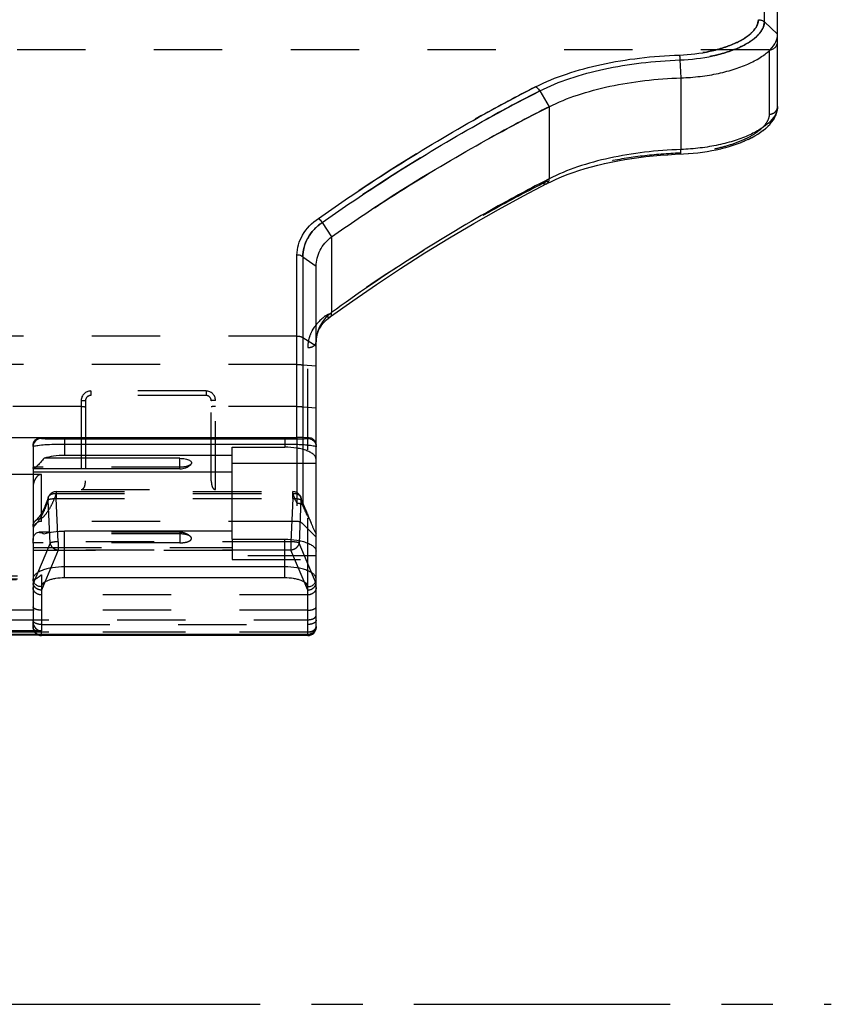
# Model space of a CAD drawing. Header units: millimetres. Extents: x 0 to 1000, y 0 to 1000.
# Tile 4 of 6: x 521 to 598, y 358 to 452. Entities that reach past the tile are written whole.
import ezdxf

# ---------------------------------------------------------------- set-up
doc = ezdxf.new("R2010")
doc.units = ezdxf.units.MM
doc.header["$LTSCALE"] = 65.185185
doc.linetypes.add('CENTER', pattern=[0.6, 0.375, -0.075, 0.075, -0.075])
doc.linetypes.add('HIDDEN', pattern=[0.2, 0.1, -0.1])
for name, color, linetype in [('ACHSEN_S', 7, 'CONTINUOUS'), ('FASEN', 7, 'CONTINUOUS'), ('FLAECHEN', 7, 'CONTINUOUS'), ('KOERPER', 7, 'CONTINUOUS'), ('KONST.EL_MIT_GEO', 7, 'CONTINUOUS')]:
    doc.layers.add(name, color=color, linetype=linetype)

msp = doc.modelspace()

# ---------------------------------------------------------------- linework, layer by layer
at = {"layer": 'ACHSEN_S', "color": 40, "linetype": 'CENTER'}
msp.add_line((401.88, 358.45), (598.12, 358.45), dxfattribs=at)
at = {"layer": 'FASEN', "color": 7, "linetype": 'Continuous'}
msp.add_line((593, 450.931), (593, 457.95), dxfattribs=at)
at = {"layer": 'FASEN', "color": 8, "linetype": 'HIDDEN'}
for p, q in [((547.734, 404.255), (549, 402.989)), ((549, 402.989), (549, 403.293))]:
    msp.add_line(p, q, dxfattribs=at)
at = {"layer": 'FASEN', "color": 7, "linetype": 'Continuous'}
for points, knots in [([(583.785, 446.778), (584.397, 446.799), (585.598, 446.892), (587.33, 447.176), (588.915, 447.592), (590.298, 448.119), (591.435, 448.732), (592.294, 449.41), (592.853, 450.138), (593, 450.683), (593, 450.931)], [0, 0, 0, 0, 0.171062, 0.335681, 0.489154, 0.627485, 0.747745, 0.84848, 0.93075, 1, 1, 1, 1]), ([(571.211, 444.02), (572.082, 444.462), (573.981, 445.227), (577.045, 446.04), (580.352, 446.569), (582.63, 446.737), (583.785, 446.778)], [0, 0, 0, 0, 0.226012, 0.47182, 0.732559, 1, 1, 1, 1]), ([(550.464, 431.626), (552.151, 432.799), (558.844, 437.289), (565.846, 441.323), (571.212, 444.02)], [0, 0, 0, 0, 0.254876, 1, 1, 1, 1]), ([(549, 428.812), (549, 429.075), (549.062, 429.606), (549.347, 430.366), (549.817, 431.06), (550.234, 431.45), (550.464, 431.626)], [0, 0, 0, 0, 0.240299, 0.483174, 0.734744, 1, 1, 1, 1])]:
    msp.add_open_spline(points, degree=3, knots=knots, dxfattribs=at)
at = {"layer": 'FASEN', "color": 8, "linetype": 'HIDDEN'}
msp.add_open_spline([(571.212, 444.02), (569.441, 443.131), (562.309, 439.375), (555.455, 435.097), (550.464, 431.626)], degree=3, knots=[0, 0, 0, 0, 0.245808, 1, 1, 1, 1], dxfattribs=at)
at = {"layer": 'FLAECHEN', "color": 8, "linetype": 'HIDDEN'}
msp.add_line((547.169, 404.489), (522.8, 404.489), dxfattribs=at)
at = {"layer": 'KOERPER', "color": 8, "linetype": 'HIDDEN'}
for p, q in [((592.2, 449.45), (407.8, 449.45)), ((536, 403.449), (523.642, 403.449)), ((536, 403.449), (536, 402.445))]:
    msp.add_line(p, q, dxfattribs=at)
at = {"layer": 'KOERPER', "color": 7, "linetype": 'Continuous'}
for p, q in [((536, 409.503), (536, 410.507)), ((536, 409.503), (522.06, 409.503)), ((523.642, 403.449), (522.559, 403.449))]:
    msp.add_line(p, q, dxfattribs=at)
msp.add_arc((536, 411.003), 1.5, 270, 313.81369, dxfattribs=at)
at = {"layer": 'KOERPER', "color": 8, "linetype": 'HIDDEN'}
msp.add_arc((536, 401.949), 1.5, 46.18631, 90, dxfattribs=at)
at = {"layer": 'KOERPER', "color": 7, "linetype": 'Continuous'}
msp.add_open_spline([(536, 410.507), (536.175, 410.507), (536.492, 410.479), (536.853, 410.374), (537.046, 410.242), (537.122, 410.134), (537.117, 410.011), (537.068, 409.949), (537.038, 409.921)], degree=3, knots=[0, 0, 0, 0, 0.362688, 0.65547, 0.762168, 0.844032, 0.915794, 1, 1, 1, 1], dxfattribs=at)
at = {"layer": 'KOERPER', "color": 8, "linetype": 'HIDDEN'}
for points, knots in [([(537.038, 409.921), (536.99, 409.875), (536.856, 409.795), (536.511, 409.681), (536.211, 409.651), (536, 409.651)], [0, 0, 0, 0, 0.183437, 0.420719, 1, 1, 1, 1]), ([(537.038, 403.031), (536.99, 403.078), (536.856, 403.157), (536.511, 403.272), (536.211, 403.301), (536, 403.301)], [0, 0, 0, 0, 0.183437, 0.420719, 1, 1, 1, 1]), ([(536, 402.445), (536.175, 402.445), (536.492, 402.473), (536.853, 402.578), (537.046, 402.71), (537.122, 402.818), (537.117, 402.941), (537.068, 403.003), (537.038, 403.031)], [0, 0, 0, 0, 0.362688, 0.65547, 0.762168, 0.844032, 0.915794, 1, 1, 1, 1])]:
    msp.add_open_spline(points, degree=3, knots=knots, dxfattribs=at)
at = {"layer": 'KONST.EL_MIT_GEO', "color": 7, "linetype": 'Continuous'}
for p, q in [((591.734, 452.107), (591.734, 459.216)), ((591.734, 452.107), (593, 450.931)), ((593, 444.057), (593, 450.931)), ((583.685, 448.489), (583.785, 446.778)), ((583.785, 446.778), (583.785, 439.948)), ((570.315, 445.528), (571.212, 444.02)), ((571.212, 444.02), (571.211, 437.152)), ((592.717, 442.991), (592.823, 443.211)), ((592.819, 443.201), (592.9, 443.421)), ((592.897, 443.411), (592.953, 443.623)), ((591.862, 441.967), (592.086, 442.172)), ((592.078, 442.164), (592.279, 442.374)), ((592.272, 442.366), (592.45, 442.58)), ((592.443, 442.571), (592.598, 442.79)), ((592.593, 442.781), (592.722, 443)), ((590.509, 441.075), (590.825, 441.247)), ((590.814, 441.24), (591.113, 441.419)), ((591.102, 441.412), (591.384, 441.598)), ((591.374, 441.591), (591.636, 441.783)), ((591.627, 441.775), (591.871, 441.974)), ((588.371, 440.235), (588.774, 440.361)), ((588.76, 440.356), (589.151, 440.49)), ((589.137, 440.485), (589.515, 440.627)), ((589.502, 440.622), (589.865, 440.771)), ((589.852, 440.766), (590.2, 440.923)), ((590.188, 440.917), (590.521, 441.081)), ((584.026, 439.528), (584.494, 439.556)), ((584.478, 439.555), (584.95, 439.593)), ((584.934, 439.592), (585.402, 439.641)), ((585.386, 439.639), (585.849, 439.698)), ((585.834, 439.696), (586.291, 439.765)), ((586.276, 439.763), (586.727, 439.842)), ((586.712, 439.839), (587.155, 439.928)), ((587.14, 439.925), (587.575, 440.023)), ((587.56, 440.019), (587.985, 440.127)), ((587.971, 440.123), (588.385, 440.24)), ((571.211, 437.152), (570.867, 436.975)), ((571.211, 437.152), (570.868, 436.972)), ((571.362, 436.874), (571.367, 436.877)), ((549.564, 432.983), (550.464, 431.626)), ((550.464, 431.626), (550.465, 424.405)), ((547.169, 412.494), (547.169, 429.888)), ((547.734, 429.707), (549, 428.812)), ((547.734, 429.707), (547.734, 412.499)), ((549, 394.402), (549, 428.812)), ((513.2, 412.494), (547.169, 412.494)), ((522.8, 412.494), (522.8, 412.401)), ((525, 412.36), (546, 412.36)), ((525, 412.36), (525, 410.78)), ((546, 412.36), (546, 411.565)), ((547.734, 412.499), (548.2, 412.508)), ((548.2, 412.401), (548.2, 412.508)), ((522, 411.693), (522, 409.651)), ((525, 411.866), (546, 411.866)), ((541, 411.565), (546, 411.565)), ((541, 402.788), (541, 411.565)), ((536, 410.507), (523.059, 410.507)), ((541, 410.78), (525, 410.78)), ((522, 409.503), (522, 402.666)), ((549, 409.996), (541, 409.996)), ((522, 409.211), (541, 409.211)), ((541, 403.574), (525, 403.574)), ((525, 399.11), (525, 403.574)), ((541, 402.788), (546, 402.788)), ((546, 399.11), (546, 402.788)), ((522, 402.425), (522, 394.912)), ((546, 400.155), (525, 400.155)), ((546, 399.11), (525, 399.11)), ((522.8, 398.268), (522.8, 394.059)), ((548.2, 393.603), (548.2, 398.268)), ((451.8, 393.727), (548.2, 393.727)), ((451.8, 393.666), (548.2, 393.666)), ((522.8, 394.059), (513.2, 394.059)), ((522.8, 393.602), (522.8, 393.666)), ((548.2, 393.602), (522.8, 393.602))]:
    msp.add_line(p, q, dxfattribs=at)
at = {"layer": 'KONST.EL_MIT_GEO', "color": 8, "linetype": 'HIDDEN'}
for p, q in [((592.2, 449.45), (592.2, 443.311)), ((593, 444.055), (593, 444.057)), ((581.117, 439.343), (581.133, 439.344)), ((581.813, 439.404), (581.829, 439.406)), ((582.514, 439.455), (582.53, 439.456)), ((583.22, 439.494), (583.236, 439.495)), ((583.722, 439.602), (583.746, 439.603)), ((583.722, 439.602), (583.746, 439.603)), ((575.841, 438.454), (575.855, 438.458)), ((576.465, 438.604), (576.479, 438.607)), ((577.1, 438.742), (577.115, 438.745)), ((577.747, 438.87), (577.762, 438.872)), ((578.404, 438.986), (578.419, 438.989)), ((579.07, 439.092), (579.085, 439.094)), ((579.745, 439.187), (579.76, 439.189)), ((580.427, 439.27), (580.443, 439.272)), ((572.925, 437.546), (572.937, 437.55)), ((573.479, 437.749), (573.492, 437.753)), ((574.048, 437.941), (574.061, 437.945)), ((574.632, 438.123), (574.645, 438.127)), ((575.23, 438.294), (575.244, 438.298)), ((571.367, 436.877), (571.374, 436.88)), ((571.866, 437.108), (571.878, 437.114)), ((572.387, 437.332), (572.399, 437.337)), ((568.757, 435.524), (568.769, 435.53)), ((566.39, 434.235), (566.402, 434.241)), ((564.035, 432.897), (564.046, 432.904)), ((561.689, 431.51), (561.7, 431.517)), ((559.357, 430.075), (559.368, 430.082)), ((557.044, 428.598), (557.055, 428.605)), ((554.752, 427.079), (554.764, 427.087)), ((552.488, 425.523), (552.493, 425.527)), ((549.673, 423.378), (549.681, 423.387)), ((549.815, 423.537), (549.823, 423.545)), ((549.899, 424.088), (550.178, 424.288)), ((549.899, 424.088), (550.179, 424.285)), ((549.967, 423.688), (549.976, 423.696)), ((550.13, 423.832), (550.14, 423.84)), ((550.303, 423.969), (550.313, 423.977)), ((549.323, 422.866), (549.328, 422.876)), ((549.427, 423.043), (549.433, 423.052)), ((549.544, 423.213), (549.55, 423.223)), ((547.169, 422.162), (452.831, 422.162)), ((547.734, 422.014), (549, 421.215)), ((549.017, 421.907), (549.018, 421.917)), ((549.048, 422.109), (549.05, 422.119)), ((549.095, 422.305), (549.098, 422.315)), ((548.2, 412.508), (548.2, 421.06)), ((547.169, 419.443), (452.831, 419.443)), ((547.734, 419.423), (549, 419.313)), ((538.5, 416.924), (527.5, 416.924)), ((527.5, 416.924), (527.5, 416.489)), ((538.5, 416.924), (538.5, 416.489)), ((526.6, 416.024), (526.6, 407.524)), ((527, 415.989), (527, 408.348)), ((538.5, 416.489), (527.5, 416.489)), ((539, 408.348), (539, 415.989)), ((539.4, 407.524), (539.4, 416.024)), ((526.6, 415.443), (473.4, 415.443)), ((547.169, 415.443), (539.4, 415.443)), ((547.734, 415.423), (549, 415.312)), ((547.169, 412.494), (547.169, 404.489)), ((547.734, 412.499), (547.734, 404.255)), ((548.2, 398.268), (548.2, 412.401)), ((536, 409.651), (522, 409.651)), ((522, 409.651), (522, 409.503)), ((522.8, 408.965), (513.2, 408.965)), ((522.8, 404.489), (522.8, 408.965)), ((526.6, 407.524), (539.4, 407.524)), ((523.63, 402.424), (523.445, 406.529)), ((524.218, 407.328), (546.782, 407.328)), ((524.218, 407.328), (524.218, 406.66)), ((524.218, 407.151), (546.782, 407.151)), ((524.218, 406.66), (546.782, 406.66)), ((524.402, 402.556), (524.218, 406.66)), ((546.782, 406.66), (546.598, 402.556)), ((546.782, 406.66), (546.782, 407.328)), ((547.554, 406.528), (547.37, 402.424)), ((536, 403.301), (523.059, 403.301)), ((541, 402.788), (541, 400.858)), ((522, 402.425), (522, 402.666)), ((536, 402.445), (522, 402.445)), ((522, 402.005), (541, 402.005)), ((523.63, 402.424), (522.008, 398.568)), ((546.598, 402.556), (524.402, 402.556)), ((524.402, 402.556), (524.402, 401.749)), ((546.598, 402.556), (546.598, 401.749)), ((548.992, 398.568), (547.37, 402.424)), ((541, 401.708), (522, 401.708)), ((524.402, 401.749), (522.8, 397.94)), ((546.598, 401.749), (524.402, 401.749)), ((549, 401.219), (541, 401.219)), ((541, 400.858), (549, 400.858)), ((548.2, 397.94), (546.598, 401.749)), ((513.2, 399.406), (522.8, 399.406)), ((513.998, 399.027), (522.002, 399.027)), ((514, 399.316), (522, 399.316)), ((522.8, 399.406), (522.8, 398.268)), ((513.916, 398.966), (522.084, 398.966)), ((548.2, 397.484), (522.8, 397.484)), ((548.2, 396.027), (451.8, 396.027)), ((451.8, 395.115), (548.2, 395.115)), ((522, 394.402), (522, 394.912)), ((522.8, 394.66), (548.2, 394.66)), ((451.8, 393.959), (548.2, 393.959)), ((522.8, 393.666), (522.8, 394.059)), ((548.2, 393.915), (522.8, 393.915))]:
    msp.add_line(p, q, dxfattribs=at)
at = {"layer": 'KONST.EL_MIT_GEO', "color": 7, "linetype": 'Continuous'}
for points in [[(592.951, 443.613), (592.984, 443.805), (592.999, 443.986), (593, 444.055)], [(592.953, 443.623), (592.985, 443.814), (592.999, 443.995)], [(571.01, 436.7), (571.374, 436.88), (571.878, 437.114), (572.399, 437.337), (572.937, 437.55), (573.492, 437.753), (574.061, 437.945), (574.645, 438.127), (575.244, 438.298), (575.855, 438.458), (576.479, 438.607), (577.115, 438.745), (577.762, 438.872), (578.419, 438.989), (579.085, 439.094), (579.76, 439.189), (580.443, 439.272), (581.133, 439.344), (581.829, 439.406), (582.53, 439.456), (583.236, 439.495), (584.036, 439.528)], [(550.367, 424.017), (552.493, 425.527), (554.764, 427.087), (557.055, 428.605), (559.368, 430.082), (561.7, 431.517), (564.046, 432.904), (566.402, 434.241), (568.769, 435.53), (571.01, 436.7)], [(549, 421.61), (549.002, 421.711), (549.018, 421.917), (549.05, 422.119), (549.098, 422.315), (549.16, 422.507), (549.237, 422.694), (549.328, 422.876), (549.433, 423.052), (549.55, 423.223), (549.681, 423.387), (549.823, 423.545), (549.976, 423.696), (550.14, 423.84), (550.313, 423.977), (550.367, 424.017)]]:
    msp.add_lwpolyline(points, dxfattribs=at)
at = {"layer": 'KONST.EL_MIT_GEO', "color": 8, "linetype": 'HIDDEN'}
for points in [[(549.157, 422.497), (549.233, 422.684), (549.237, 422.694)], [(549, 421.61), (549.002, 421.701), (549.002, 421.711)], [(523.459, 406.78), (523.44, 406.722), (523.381, 406.553), (523.322, 406.389), (523.262, 406.233), (523.202, 406.082), (523.142, 405.939), (523.082, 405.803), (523.022, 405.673), (522.999, 405.627)], [(547.788, 406.105), (547.756, 406.186), (547.72, 406.279), (547.684, 406.375), (547.648, 406.473), (547.612, 406.573), (547.576, 406.676), (547.541, 406.78)], [(522.999, 405.626), (522.939, 405.507), (522.84, 405.322), (522.743, 405.158), (522.649, 405.015), (522.56, 404.891), (522.474, 404.785), (522.394, 404.698), (522.319, 404.628), (522.284, 404.598)], [(547.996, 405.637), (547.945, 405.744), (547.88, 405.887), (547.816, 406.039), (547.788, 406.105)]]:
    msp.add_lwpolyline(points, dxfattribs=at)
for centre, radius, start, end in [((592.2, 450.25), 0.8, 270, 360), ((578.899, 420.423), 18.271, 115.86487, 116.85379), ((552.326, 421.61), 3.326, 177.9625, 180.00028), ((527.5, 416.024), 0.9, 90.00118, 179.99901), ((538.5, 416.024), 0.9, 0.00095, 89.99886), ((527.5, 415.989), 0.5, 90.0003, 180.00229), ((538.5, 415.989), 0.5, 359.99779, 89.99959), ((524.218, 406.528), 0.8, 90, 161.63742), ((546.782, 406.528), 0.8, 18.37962, 90), ((554.677, 409.772), 8.313, 203.38782, 205.41425), ((547.295, 405.486), 0.705, 51.43708, 56.6215), ((522.8, 403.689), 0.8, 90, 180), ((547.169, 403.689), 0.8, 45, 90), ((522.12, 399.049), 0.12, 180.0465, 190.35643), ((522.216, 395.074), 0.216, 180.04426, 189.60986), ((522.8, 394.402), 0.8, 180, 246.97712)]:
    msp.add_arc(centre, radius, start, end, dxfattribs=at)
at = {"layer": 'KONST.EL_MIT_GEO', "color": 7, "linetype": 'Continuous'}
for centre, radius, start, end in [((553.087, 420.97), 4.322, 127.35948, 132.0775), ((522.932, 409.675), 0.932, 181.47663, 182.73969), ((522.44, 409.632), 0.44, 177.43936, 179.99929), ((526.87, 402.388), 4.87, 178.23969, 179.3307), ((522.44, 402.425), 0.44, 177.43936, 179.99929), ((548.2, 394.466), 0.8, 270, 360), ((548.2, 394.402), 0.8, 270, 360), ((548.702, 394.402), 0.298, 351.77275, 359.97135), ((522.8, 394.402), 0.8, 246.97712, 270), ((548.2, 394.593), 0.865, 270.01341, 283.87166)]:
    msp.add_arc(centre, radius, start, end, dxfattribs=at)
at = {"layer": 'KONST.EL_MIT_GEO', "color": 8, "linetype": 'HIDDEN'}
for centre, major_axis, start_param, end_param in [((522.8, 400.583), (0.733, 2.123), -3.55225, -3.412734), ((548.2, 400.583), (-0.733, 2.123), -2.870451, -2.730936)]:
    msp.add_ellipse(centre, major_axis=major_axis, ratio=0.150462, start_param=start_param, end_param=end_param, dxfattribs=at)
at = {"layer": 'KONST.EL_MIT_GEO', "color": 7, "linetype": 'Continuous'}
msp.add_ellipse((522.8, 394.912), major_axis=(0, 0.854), ratio=0.937229, start_param=1.570796, end_param=3.141593, dxfattribs=at)
at = {"layer": 'KONST.EL_MIT_GEO', "color": 8, "linetype": 'HIDDEN'}
for points, knots in [([(591.169, 452.325), (591.167, 452.128), (591.046, 451.693), (590.595, 451.112), (589.901, 450.564), (588.978, 450.064), (587.851, 449.632), (586.067, 449.16), (584.628, 448.992), (583.64, 448.957)], [0, 0, 0, 0, 0.067622, 0.148704, 0.248633, 0.368533, 0.507039, 0.661248, 1, 1, 1, 1]), ([(591.734, 452.107), (591.735, 451.895), (591.608, 451.427), (591.126, 450.801), (590.383, 450.212), (589.394, 449.675), (588.188, 449.211), (586.801, 448.843), (585.281, 448.59), (584.225, 448.508), (583.685, 448.489)], [0, 0, 0, 0, 0.067857, 0.149094, 0.249168, 0.36917, 0.507669, 0.661711, 0.827351, 1, 1, 1, 1]), ([(583.64, 448.957), (583.645, 448.929), (583.667, 448.774), (583.678, 448.617), (583.685, 448.489)], [0, 0, 0, 0, 0.180686, 1, 1, 1, 1]), ([(569.92, 445.92), (568.168, 445.027), (561.043, 441.226), (554.204, 436.895), (549.214, 433.374)], [0, 0, 0, 0, 0.243525, 1, 1, 1, 1]), ([(570.316, 445.528), (568.56, 444.636), (561.421, 440.834), (554.566, 436.504), (549.564, 432.983)], [0, 0, 0, 0, 0.243579, 1, 1, 1, 1]), ([(592.2, 443.311), (592.304, 443.311), (592.511, 443.349), (592.776, 443.513), (592.957, 443.76), (593, 443.958), (593, 444.055)], [0, 0, 0, 0, 0.258011, 0.511382, 0.758091, 1, 1, 1, 1]), ([(592.2, 443.311), (592.2, 443.095), (592.06, 442.614), (591.543, 441.976), (590.753, 441.372), (589.705, 440.821), (588.432, 440.344), (586.976, 439.966), (585.387, 439.706), (584.284, 439.622), (583.722, 439.602)], [0, 0, 0, 0, 0.066147, 0.146931, 0.247542, 0.368505, 0.507864, 0.662324, 0.827845, 1, 1, 1, 1]), ([(583.722, 439.602), (582.514, 439.559), (580.142, 439.383), (576.705, 438.828), (573.525, 437.982), (571.553, 437.183), (570.646, 436.724)], [0, 0, 0, 0, 0.268932, 0.528623, 0.773622, 1, 1, 1, 1]), ([(583.722, 439.602), (583.726, 439.58), (583.732, 439.557), (583.742, 439.516), (583.75, 439.516)], [0, 0, 0, 0, 0.720054, 1, 1, 1, 1]), ([(583.722, 439.602), (583.726, 439.58), (583.732, 439.557), (583.742, 439.516), (583.75, 439.516)], [0, 0, 0, 0, 0.72006, 1, 1, 1, 1]), ([(570.646, 436.724), (568.887, 435.833), (561.734, 432.027), (554.884, 427.657), (549.899, 424.088)], [0, 0, 0, 0, 0.243298, 1, 1, 1, 1]), ([(570.646, 436.724), (570.706, 436.693), (570.828, 436.652), (570.958, 436.673), (571.01, 436.7)], [0, 0, 0, 0, 0.537991, 1, 1, 1, 1]), ([(549.564, 432.984), (549.015, 432.591), (548.3, 431.847), (547.811, 430.637), (547.733, 430.014), (547.734, 429.707)], [0, 0, 0, 0, 0.521476, 0.762972, 1, 1, 1, 1]), ([(549.564, 432.983), (549.546, 433.026), (549.493, 433.128), (549.369, 433.257), (549.267, 433.339), (549.214, 433.374)], [0, 0, 0, 0, 0.260792, 0.643419, 1, 1, 1, 1]), ([(549.899, 424.088), (549.392, 423.725), (548.73, 423.038), (548.274, 421.92), (548.2, 421.343), (548.2, 421.06)], [0, 0, 0, 0, 0.521052, 0.762862, 1, 1, 1, 1]), ([(549.899, 424.088), (549.978, 424.035), (550.127, 423.956), (550.311, 423.976), (550.367, 424.017)], [0, 0, 0, 0, 0.577404, 1, 1, 1, 1]), ([(547.169, 422.162), (547.221, 422.162), (547.416, 422.15), (547.612, 422.091), (547.734, 422.014)], [0, 0, 0, 0, 0.265574, 1, 1, 1, 1]), ([(548.2, 421.06), (548.303, 421.06), (548.502, 421.086), (548.764, 421.2), (548.95, 421.379), (549, 421.537), (549, 421.61)], [0, 0, 0, 0, 0.290733, 0.559473, 0.793677, 1, 1, 1, 1]), ([(547.169, 419.443), (547.221, 419.443), (547.409, 419.442), (547.598, 419.435), (547.734, 419.423)], [0, 0, 0, 0, 0.275608, 1, 1, 1, 1]), ([(526.6, 416.024), (526.651, 416.024), (526.745, 416.022), (526.857, 416.016), (526.928, 416.009), (526.966, 416.003), (526.987, 415.998), (527, 415.992), (527, 415.989)], [0, 0, 0, 0, 0.378523, 0.699801, 0.823499, 0.916079, 0.97462, 1, 1, 1, 1]), ([(539.4, 416.024), (539.349, 416.024), (539.255, 416.022), (539.143, 416.016), (539.072, 416.009), (539.034, 416.003), (539.013, 415.998), (539, 415.992), (539, 415.989)], [0, 0, 0, 0, 0.378523, 0.699801, 0.823499, 0.916079, 0.97462, 1, 1, 1, 1]), ([(526.6, 415.443), (526.651, 415.443), (526.745, 415.442), (526.857, 415.436), (526.928, 415.429), (526.966, 415.423), (526.987, 415.418), (527, 415.412), (527, 415.408)], [0, 0, 0, 0, 0.378523, 0.699801, 0.823499, 0.916079, 0.97462, 1, 1, 1, 1]), ([(539.4, 415.443), (539.349, 415.443), (539.255, 415.442), (539.143, 415.436), (539.072, 415.429), (539.034, 415.423), (539.013, 415.418), (539, 415.412), (539, 415.408)], [0, 0, 0, 0, 0.378523, 0.699801, 0.823499, 0.916079, 0.97462, 1, 1, 1, 1]), ([(547.169, 415.443), (547.221, 415.443), (547.409, 415.441), (547.598, 415.434), (547.734, 415.423)], [0, 0, 0, 0, 0.275608, 1, 1, 1, 1]), ([(522.8, 408.965), (522.731, 408.965), (522.591, 408.932), (522.418, 408.812), (522.282, 408.653), (522.141, 408.414), (522.03, 408.082), (522, 407.805), (522, 407.666)], [0, 0, 0, 0, 0.12481, 0.249868, 0.375035, 0.500196, 0.750031, 1, 1, 1, 1]), ([(526.6, 407.524), (526.657, 407.524), (526.757, 407.565), (526.874, 407.697), (526.95, 407.879), (526.992, 408.109), (527, 408.267), (527, 408.348)], [0, 0, 0, 0, 0.172361, 0.297992, 0.525427, 0.756384, 1, 1, 1, 1]), ([(539, 408.348), (539, 408.267), (539.008, 408.109), (539.05, 407.879), (539.126, 407.697), (539.243, 407.565), (539.343, 407.524), (539.4, 407.524)], [0, 0, 0, 0, 0.243622, 0.474584, 0.702026, 0.827665, 1, 1, 1, 1]), ([(523.445, 406.529), (523.407, 406.414), (523.26, 405.989), (523.089, 405.572), (522.946, 405.277)], [0, 0, 0, 0, 0.270148, 1, 1, 1, 1]), ([(523.446, 406.528), (523.441, 406.55), (523.429, 406.633), (523.439, 406.72), (523.459, 406.78)], [0, 0, 0, 0, 0.256728, 1, 1, 1, 1]), ([(524.218, 406.66), (524.132, 406.656), (523.969, 406.645), (523.746, 406.617), (523.574, 406.581), (523.478, 406.55), (523.446, 406.528)], [0, 0, 0, 0, 0.327834, 0.622212, 0.853374, 1, 1, 1, 1]), ([(523.459, 406.78), (523.48, 406.844), (523.555, 406.968), (523.807, 407.146), (524.058, 407.172), (524.218, 407.151)], [0, 0, 0, 0, 0.223844, 0.463057, 1, 1, 1, 1]), ([(524.218, 407.151), (524.18, 407.043), (524.032, 406.644), (523.862, 406.253), (523.719, 405.977)], [0, 0, 0, 0, 0.269619, 1, 1, 1, 1]), ([(546.782, 407.151), (546.866, 407.16), (547.032, 407.164), (547.262, 407.097), (547.445, 406.968), (547.52, 406.844), (547.541, 406.78)], [0, 0, 0, 0, 0.279464, 0.539643, 0.777489, 1, 1, 1, 1]), ([(547.047, 406.472), (547.024, 406.526), (546.93, 406.749), (546.843, 406.977), (546.782, 407.151)], [0, 0, 0, 0, 0.23985, 1, 1, 1, 1]), ([(547.554, 406.528), (547.522, 406.55), (547.426, 406.581), (547.254, 406.617), (547.031, 406.645), (546.868, 406.656), (546.782, 406.66)], [0, 0, 0, 0, 0.146762, 0.378045, 0.672411, 1, 1, 1, 1]), ([(547.82, 405.804), (547.797, 405.861), (547.702, 406.1), (547.616, 406.343), (547.554, 406.528)], [0, 0, 0, 0, 0.23969, 1, 1, 1, 1]), ([(523.719, 405.977), (523.588, 405.726), (523.327, 405.288), (522.979, 404.906), (522.8, 404.768)], [0, 0, 0, 0, 0.55591, 1, 1, 1, 1]), ([(547.683, 406.074), (547.647, 406.098), (547.489, 406.183), (547.304, 406.212), (547.169, 406.204)], [0, 0, 0, 0, 0.242911, 1, 1, 1, 1]), ([(547.996, 405.637), (547.963, 405.705), (547.909, 405.809), (547.823, 405.944), (547.768, 406.01), (547.734, 406.037)], [0, 0, 0, 0, 0.471837, 0.731225, 1, 1, 1, 1]), ([(548.382, 404.686), (548.331, 404.765), (548.117, 405.124), (547.942, 405.505), (547.82, 405.804)], [0, 0, 0, 0, 0.22548, 1, 1, 1, 1]), ([(548.382, 404.686), (548.355, 404.758), (548.236, 405.079), (548.111, 405.398), (547.996, 405.637)], [0, 0, 0, 0, 0.225476, 1, 1, 1, 1]), ([(522.946, 405.277), (522.813, 405.003), (522.547, 404.529), (522.187, 404.112), (522, 403.965)], [0, 0, 0, 0, 0.56085, 1, 1, 1, 1]), ([(522.284, 404.598), (522.355, 404.655), (522.521, 404.744), (522.707, 404.771), (522.8, 404.768)], [0, 0, 0, 0, 0.497289, 1, 1, 1, 1]), ([(548.382, 404.686), (548.429, 404.556), (548.611, 404.082), (548.822, 403.618), (549, 403.293)], [0, 0, 0, 0, 0.271541, 1, 1, 1, 1]), ([(522, 404.009), (522, 404.121), (522.051, 404.348), (522.196, 404.529), (522.284, 404.598)], [0, 0, 0, 0, 0.500614, 1, 1, 1, 1]), ([(524.402, 402.556), (524.316, 402.552), (524.153, 402.541), (523.93, 402.513), (523.758, 402.476), (523.662, 402.445), (523.63, 402.424)], [0, 0, 0, 0, 0.327589, 0.621955, 0.853238, 1, 1, 1, 1]), ([(523.63, 402.424), (523.657, 402.253), (523.866, 401.922), (524.217, 401.772), (524.402, 401.749)], [0, 0, 0, 0, 0.480147, 1, 1, 1, 1]), ([(547.37, 402.424), (547.338, 402.445), (547.242, 402.476), (547.07, 402.513), (546.847, 402.541), (546.684, 402.552), (546.598, 402.556)], [0, 0, 0, 0, 0.146762, 0.378045, 0.672411, 1, 1, 1, 1]), ([(547.37, 402.424), (547.343, 402.253), (547.134, 401.922), (546.783, 401.772), (546.598, 401.749)], [0, 0, 0, 0, 0.480147, 1, 1, 1, 1]), ([(522.002, 399.027), (522.005, 399.01), (522.025, 398.973), (522.065, 398.966), (522.084, 398.966)], [0, 0, 0, 0, 0.485081, 1, 1, 1, 1]), ([(522.106, 398.967), (522.156, 398.973), (522.266, 399.017), (522.503, 399.157), (522.68, 399.3), (522.8, 399.406)], [0, 0, 0, 0, 0.18191, 0.420622, 1, 1, 1, 1]), ([(522.8, 397.484), (522.696, 397.484), (522.49, 397.52), (522.224, 397.675), (522.043, 397.912), (522, 398.103), (522, 398.196)], [0, 0, 0, 0, 0.263698, 0.519521, 0.763919, 1, 1, 1, 1]), ([(522.8, 397.94), (522.614, 397.951), (522.255, 398.074), (522.035, 398.401), (522.008, 398.568)], [0, 0, 0, 0, 0.523944, 1, 1, 1, 1]), ([(548.2, 397.94), (548.386, 397.951), (548.745, 398.074), (548.965, 398.401), (548.992, 398.568)], [0, 0, 0, 0, 0.523944, 1, 1, 1, 1]), ([(549, 398.196), (549, 398.103), (548.957, 397.912), (548.776, 397.675), (548.51, 397.52), (548.304, 397.484), (548.2, 397.484)], [0, 0, 0, 0, 0.236081, 0.480479, 0.736302, 1, 1, 1, 1]), ([(522.8, 396.027), (522.698, 396.027), (522.501, 396.044), (522.223, 396.109), (522, 396.247), (522, 396.357)], [0, 0, 0, 0, 0.338596, 0.635326, 1, 1, 1, 1]), ([(548.2, 396.027), (548.302, 396.027), (548.499, 396.044), (548.777, 396.109), (549, 396.247), (549, 396.357)], [0, 0, 0, 0, 0.338596, 0.635326, 1, 1, 1, 1]), ([(548.2, 395.115), (548.303, 395.115), (548.477, 395.132), (548.703, 395.202), (548.862, 395.291), (548.971, 395.405), (549, 395.498), (549, 395.541)], [0, 0, 0, 0, 0.314781, 0.530331, 0.716309, 0.869726, 1, 1, 1, 1]), ([(522, 394.402), (522, 394.306), (522.043, 394.108), (522.223, 393.863), (522.489, 393.7), (522.696, 393.663), (522.8, 393.663)], [0, 0, 0, 0, 0.24081, 0.487081, 0.740914, 1, 1, 1, 1]), ([(522.8, 393.915), (522.697, 393.915), (522.5, 393.938), (522.241, 394.037), (522.053, 394.192), (522, 394.337), (522, 394.402)], [0, 0, 0, 0, 0.302584, 0.577462, 0.807619, 1, 1, 1, 1]), ([(522.8, 394.66), (522.703, 394.66), (522.515, 394.679), (522.226, 394.762), (522.024, 394.916), (522.003, 395.038)], [0, 0, 0, 0, 0.315366, 0.599627, 1, 1, 1, 1]), ([(549, 395.074), (549, 395.018), (548.942, 394.889), (548.754, 394.763), (548.498, 394.679), (548.303, 394.66), (548.2, 394.66)], [0, 0, 0, 0, 0.174182, 0.39946, 0.682277, 1, 1, 1, 1]), ([(548.2, 393.959), (548.303, 393.959), (548.501, 393.982), (548.761, 394.087), (548.948, 394.25), (549, 394.398), (549, 394.466)], [0, 0, 0, 0, 0.298669, 0.571484, 0.802938, 1, 1, 1, 1]), ([(548.2, 393.663), (548.304, 393.663), (548.511, 393.7), (548.777, 393.863), (548.957, 394.108), (549, 394.306), (549, 394.402)], [0, 0, 0, 0, 0.25908, 0.512913, 0.759184, 1, 1, 1, 1]), ([(548.952, 394.235), (548.888, 394.128), (548.637, 393.96), (548.356, 393.915), (548.2, 393.915)], [0, 0, 0, 0, 0.444525, 1, 1, 1, 1])]:
    msp.add_open_spline(points, degree=3, knots=knots, dxfattribs=at)
at = {"layer": 'KONST.EL_MIT_GEO', "color": 7, "linetype": 'Continuous'}
for points, knots in [([(583.64, 448.957), (584.628, 448.992), (586.068, 449.16), (587.851, 449.632), (588.978, 450.064), (589.901, 450.564), (590.595, 451.112), (591.046, 451.693), (591.167, 452.128), (591.169, 452.325)], [0, 0, 0, 0, 0.338748, 0.492958, 0.631465, 0.751365, 0.851294, 0.932378, 1, 1, 1, 1]), ([(583.685, 448.489), (584.741, 448.526), (586.28, 448.705), (588.188, 449.211), (589.394, 449.675), (590.383, 450.212), (591.126, 450.801), (591.608, 451.427), (591.735, 451.895), (591.734, 452.107)], [0, 0, 0, 0, 0.338065, 0.492158, 0.630705, 0.750748, 0.850856, 0.93212, 1, 1, 1, 1]), ([(591.169, 452.325), (591.272, 452.325), (591.48, 452.288), (591.66, 452.177), (591.734, 452.107)], [0, 0, 0, 0, 0.504716, 1, 1, 1, 1]), ([(569.92, 445.92), (570.866, 446.402), (572.927, 447.241), (576.259, 448.137), (579.871, 448.724), (582.368, 448.913), (583.64, 448.957)], [0, 0, 0, 0, 0.225246, 0.469852, 0.72999, 1, 1, 1, 1]), ([(583.64, 448.957), (583.645, 448.93), (583.667, 448.774), (583.678, 448.617), (583.685, 448.489)], [0, 0, 0, 0, 0.180649, 1, 1, 1, 1]), ([(570.315, 445.528), (571.239, 445.999), (573.249, 446.817), (576.496, 447.69), (580.014, 448.262), (582.446, 448.445), (583.685, 448.489)], [0, 0, 0, 0, 0.22547, 0.470149, 0.730202, 1, 1, 1, 1]), ([(549.211, 433.372), (550.904, 434.567), (557.581, 439.109), (564.57, 443.196), (569.92, 445.92)], [0, 0, 0, 0, 0.256636, 1, 1, 1, 1]), ([(569.92, 445.92), (569.958, 445.901), (570.117, 445.801), (570.242, 445.652), (570.316, 445.528)], [0, 0, 0, 0, 0.227403, 1, 1, 1, 1]), ([(549.564, 432.983), (551.26, 434.178), (557.952, 438.719), (564.956, 442.804), (570.316, 445.528)], [0, 0, 0, 0, 0.256579, 1, 1, 1, 1]), ([(593, 444.057), (593, 443.817), (592.851, 443.285), (592.294, 442.575), (591.438, 441.906), (590.301, 441.296), (588.919, 440.769), (587.334, 440.351), (585.601, 440.064), (584.398, 439.97), (583.785, 439.948)], [0, 0, 0, 0, 0.06732, 0.148608, 0.249138, 0.369697, 0.508573, 0.662645, 0.827939, 1, 1, 1, 1]), ([(583.785, 439.948), (582.621, 439.907), (580.338, 439.735), (577.031, 439.197), (573.974, 438.374), (572.082, 437.598), (571.211, 437.152)], [0, 0, 0, 0, 0.26917, 0.52893, 0.773813, 1, 1, 1, 1]), ([(583.75, 439.516), (583.754, 439.516), (583.761, 439.529), (583.765, 439.55), (583.771, 439.587), (583.778, 439.662), (583.783, 439.784), (583.785, 439.889), (583.785, 439.948)], [0, 0, 0, 0, 0.024317, 0.077856, 0.162839, 0.278409, 0.593391, 1, 1, 1, 1]), ([(570.867, 436.975), (569.138, 436.086), (562.104, 432.289), (555.367, 427.946), (550.465, 424.405)], [0, 0, 0, 0, 0.24332, 1, 1, 1, 1]), ([(571.01, 436.7), (571.078, 436.734), (571.197, 436.88), (571.215, 437.057), (571.212, 437.152)], [0, 0, 0, 0, 0.445809, 1, 1, 1, 1]), ([(547.169, 429.888), (547.174, 430.216), (547.273, 430.882), (547.828, 432.172), (548.612, 432.957), (549.211, 433.372)], [0, 0, 0, 0, 0.235742, 0.476827, 1, 1, 1, 1]), ([(547.734, 429.707), (547.733, 430.014), (547.811, 430.636), (548.3, 431.847), (549.015, 432.591), (549.564, 432.984)], [0, 0, 0, 0, 0.237017, 0.478526, 1, 1, 1, 1]), ([(549.564, 432.984), (549.544, 433.026), (549.49, 433.126), (549.366, 433.255), (549.264, 433.337), (549.211, 433.372)], [0, 0, 0, 0, 0.261036, 0.643704, 1, 1, 1, 1]), ([(547.734, 429.707), (547.697, 429.739), (547.53, 429.852), (547.321, 429.888), (547.169, 429.888)], [0, 0, 0, 0, 0.242136, 1, 1, 1, 1]), ([(550.367, 424.017), (550.416, 424.052), (550.489, 424.185), (550.478, 424.327), (550.464, 424.405)], [0, 0, 0, 0, 0.433048, 1, 1, 1, 1]), ([(550.191, 424.178), (549.837, 423.858), (549.249, 423.107), (549.018, 422.178), (549.002, 421.728)], [0, 0, 0, 0, 0.514549, 1, 1, 1, 1]), ([(522, 411.693), (522, 411.897), (522.17, 412.323), (522.596, 412.494), (522.8, 412.494)], [0, 0, 0, 0, 0.499927, 1, 1, 1, 1]), ([(522.8, 412.401), (522.596, 412.401), (522.171, 412.231), (522, 411.806), (522, 411.602)], [0, 0, 0, 0, 0.500027, 1, 1, 1, 1]), ([(522.8, 412.401), (522.8, 412.398), (522.82, 412.397), (522.843, 412.392), (522.895, 412.389), (522.961, 412.385), (523.048, 412.382), (523.2, 412.377), (523.433, 412.372), (523.759, 412.366), (524.139, 412.363), (524.559, 412.36), (524.851, 412.36), (525, 412.36)], [0, 0, 0, 0, 0.004774, 0.018155, 0.040285, 0.071107, 0.11051, 0.158329, 0.27823, 0.427952, 0.602931, 0.79649, 1, 1, 1, 1]), ([(546, 412.36), (546.149, 412.36), (546.441, 412.36), (546.861, 412.363), (547.241, 412.366), (547.567, 412.372), (547.8, 412.377), (547.952, 412.382), (548.039, 412.385), (548.105, 412.389), (548.157, 412.392), (548.18, 412.397), (548.2, 412.398), (548.2, 412.401)], [0, 0, 0, 0, 0.20351, 0.397069, 0.572048, 0.721771, 0.841671, 0.889491, 0.928894, 0.959716, 0.981845, 0.995224, 1, 1, 1, 1]), ([(547.734, 412.499), (547.696, 412.498), (547.507, 412.495), (547.319, 412.494), (547.169, 412.494)], [0, 0, 0, 0, 0.204367, 1, 1, 1, 1]), ([(548.2, 412.508), (548.284, 412.51), (548.468, 412.485), (548.74, 412.339), (548.95, 412.067), (549, 411.831), (549, 411.716)], [0, 0, 0, 0, 0.201229, 0.438807, 0.724506, 1, 1, 1, 1]), ([(548.2, 412.401), (548.404, 412.401), (548.829, 412.231), (549, 411.806), (549, 411.602)], [0, 0, 0, 0, 0.500027, 1, 1, 1, 1]), ([(522, 411.602), (522, 411.614), (522.03, 411.644), (522.063, 411.656), (522.086, 411.664)], [0, 0, 0, 0, 0.34853, 1, 1, 1, 1]), ([(522.086, 411.664), (522.135, 411.682), (522.262, 411.712), (522.609, 411.767), (523.197, 411.818), (524.042, 411.857), (524.667, 411.866), (525, 411.866)], [0, 0, 0, 0, 0.054274, 0.133191, 0.35935, 0.659046, 1, 1, 1, 1]), ([(546, 411.866), (546.376, 411.866), (546.922, 411.857), (547.616, 411.826), (548.056, 411.796), (548.42, 411.76), (548.697, 411.72), (548.871, 411.682), (548.959, 411.647), (548.987, 411.628), (548.995, 411.617)], [0, 0, 0, 0, 0.373763, 0.542057, 0.689604, 0.811733, 0.905103, 0.967721, 0.987428, 1, 1, 1, 1]), ([(549, 410.417), (549, 410.494), (548.951, 410.664), (548.764, 410.882), (548.479, 411.076), (548.104, 411.245), (547.652, 411.384), (546.946, 411.525), (546.384, 411.565), (546, 411.565)], [0, 0, 0, 0, 0.067703, 0.148155, 0.247967, 0.368476, 0.507968, 0.662946, 1, 1, 1, 1]), ([(523.059, 410.507), (522.954, 410.381), (522.75, 410.148), (522.499, 409.877), (522.322, 409.696), (522.216, 409.596), (522.135, 409.531), (522.081, 409.503), (522.06, 409.503)], [0, 0, 0, 0, 0.346613, 0.650796, 0.777202, 0.879913, 0.954504, 1, 1, 1, 1]), ([(525, 410.78), (524.655, 410.78), (523.999, 410.737), (523.354, 410.603), (523.059, 410.507)], [0, 0, 0, 0, 0.527156, 1, 1, 1, 1]), ([(522.06, 409.503), (522.051, 409.503), (522.032, 409.509), (522.014, 409.538), (522.005, 409.58), (522.002, 409.612), (522.001, 409.631)], [0, 0, 0, 0, 0.170317, 0.364026, 0.635118, 1, 1, 1, 1]), ([(522.002, 402.538), (522.006, 402.669), (522.024, 402.904), (522.115, 403.215), (522.31, 403.417), (522.478, 403.449), (522.559, 403.449)], [0, 0, 0, 0, 0.330363, 0.591544, 0.798254, 1, 1, 1, 1]), ([(522.559, 403.449), (522.598, 403.449), (522.773, 403.433), (522.94, 403.366), (523.059, 403.301)], [0, 0, 0, 0, 0.227097, 1, 1, 1, 1]), ([(523.059, 403.301), (523.354, 403.397), (523.999, 403.531), (524.655, 403.574), (525, 403.574)], [0, 0, 0, 0, 0.472844, 1, 1, 1, 1]), ([(546, 402.788), (546.384, 402.788), (546.946, 402.749), (547.652, 402.607), (548.104, 402.468), (548.479, 402.299), (548.764, 402.105), (548.951, 401.887), (549, 401.717), (549, 401.64)], [0, 0, 0, 0, 0.337054, 0.492032, 0.631524, 0.752033, 0.851845, 0.932297, 1, 1, 1, 1]), ([(525, 400.155), (524.616, 400.155), (524.054, 400.116), (523.348, 399.974), (522.896, 399.835), (522.521, 399.666), (522.236, 399.472), (522.049, 399.254), (522, 399.084), (522, 399.007)], [0, 0, 0, 0, 0.337054, 0.492032, 0.631524, 0.752033, 0.851845, 0.932297, 1, 1, 1, 1]), ([(549, 399.007), (549, 399.084), (548.951, 399.254), (548.764, 399.472), (548.479, 399.666), (548.104, 399.835), (547.652, 399.974), (546.946, 400.116), (546.384, 400.155), (546, 400.155)], [0, 0, 0, 0, 0.067703, 0.148155, 0.247967, 0.368476, 0.507968, 0.662946, 1, 1, 1, 1]), ([(522.8, 398.268), (522.696, 398.268), (522.489, 398.306), (522.223, 398.468), (522.043, 398.713), (522, 398.911), (522, 399.007)], [0, 0, 0, 0, 0.259084, 0.512915, 0.759185, 1, 1, 1, 1]), ([(525, 399.11), (524.719, 399.11), (524.306, 399.081), (523.789, 398.977), (523.457, 398.875), (523.182, 398.751), (522.973, 398.609), (522.836, 398.449), (522.8, 398.325), (522.8, 398.268)], [0, 0, 0, 0, 0.337053, 0.492031, 0.631524, 0.752033, 0.851846, 0.932298, 1, 1, 1, 1]), ([(548.2, 398.268), (548.2, 398.325), (548.164, 398.449), (548.027, 398.609), (547.818, 398.751), (547.543, 398.875), (547.211, 398.977), (546.694, 399.081), (546.281, 399.11), (546, 399.11)], [0, 0, 0, 0, 0.067702, 0.148154, 0.247967, 0.368476, 0.507969, 0.662947, 1, 1, 1, 1]), ([(548.2, 398.268), (548.304, 398.268), (548.511, 398.306), (548.777, 398.468), (548.957, 398.713), (549, 398.911), (549, 399.007)], [0, 0, 0, 0, 0.259084, 0.512915, 0.759185, 1, 1, 1, 1]), ([(549, 394.466), (549, 394.307), (548.874, 393.971), (548.57, 393.793), (548.407, 393.752)], [0, 0, 0, 0, 0.488182, 1, 1, 1, 1])]:
    msp.add_open_spline(points, degree=3, knots=knots, dxfattribs=at)
at = {"layer": 'KONST.EL_MIT_GEO', "color": 8, "linetype": 'HIDDEN'}
for points in [[(570.867, 436.975), (570.982, 437.034), (571.097, 437.093), (571.211, 437.152)], [(550.191, 424.177), (550.279, 424.257), (550.371, 424.333), (550.465, 424.405)], [(549, 421.61), (549, 421.649), (549.001, 421.689), (549.002, 421.728)], [(547.541, 406.78), (547.568, 406.7), (547.572, 406.611), (547.554, 406.528)], [(522.084, 398.966), (522.091, 398.966), (522.099, 398.967), (522.106, 398.967)], [(548.983, 394.303), (548.975, 394.279), (548.964, 394.257), (548.952, 394.235)]]:
    msp.add_open_spline(points, degree=3, dxfattribs=at)
at = {"layer": 'KONST.EL_MIT_GEO', "color": 7, "linetype": 'Continuous'}
for points in [[(548.995, 411.617), (548.998, 411.613), (549, 411.607), (549, 411.602)], [(548.997, 394.36), (548.994, 394.34), (548.989, 394.321), (548.983, 394.303)]]:
    msp.add_open_spline(points, degree=3, dxfattribs=at)

doc.saveas('drawing.dxf')
